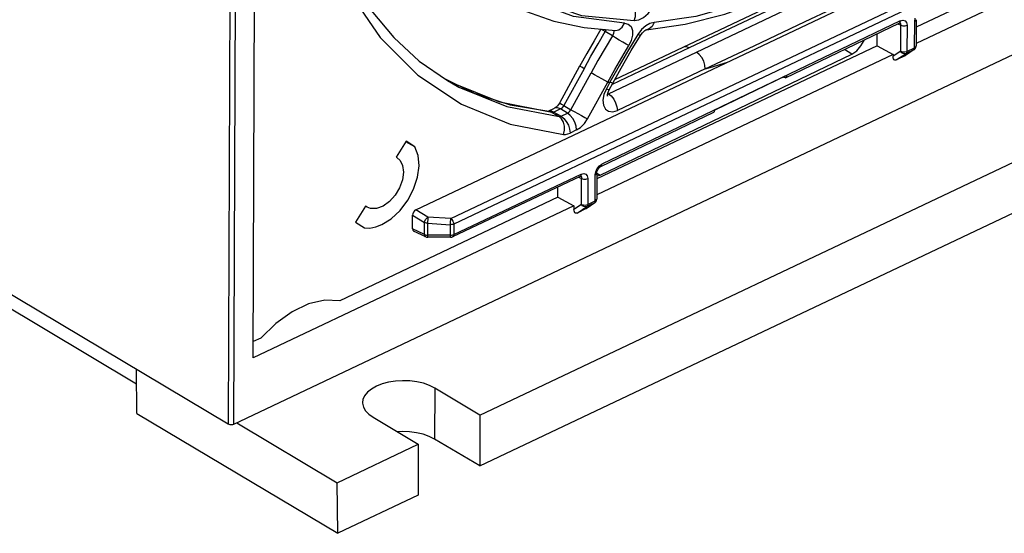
# Model space of a CAD drawing. Extents: x 0 to 594, y 0 to 420.
# Tile 22 of 37: x 530 to 543, y 75 to 82. Entities that reach past the tile are written whole.
import ezdxf

# ---------------------------------------------------------------- set-up
doc = ezdxf.new("R2010")
doc.units = 0
doc.header["$LTSCALE"] = 32.67
doc.layers.get('0').update_dxf_attribs({"linetype": 'CONTINUOUS'})

msp = doc.modelspace()

# ---------------------------------------------------------------- linework, layer by layer
at = {"color": 9, "linetype": 'CONTINUOUS'}
for p, q in [((532.441, 107.465), (532.324, 76.416)), ((532.511, 107.462), (532.395, 76.414)), ((535.285, 79.151), (544.687, 83.611)), ((544.725, 83.538), (535.323, 79.078)), ((541.262, 81.782), (537.295, 79.877)), ((537.876, 81.715), (537.82, 81.666)), ((541.23, 81.743), (541.269, 81.724)), ((541.266, 81.742), (541.269, 81.724)), ((541.267, 81.376), (541.269, 81.724)), ((541.351, 81.723), (541.35, 81.375)), ((541.452, 81.424), (541.454, 81.773)), ((541.454, 81.773), (541.461, 81.815)), ((537.339, 81.638), (537.353, 81.665)), ((537.433, 81.582), (537.339, 81.638)), ((537.448, 81.657), (537.454, 81.642)), ((537.82, 81.666), (537.77, 81.6)), ((537.38, 80.812), (538.55, 81.367)), ((538.456, 81.423), (537.43, 80.936)), ((540.619, 81.34), (540.519, 81.402)), ((541.267, 81.376), (541.166, 81.31)), ((541.209, 81.261), (541.338, 81.346)), ((541.331, 81.32), (541.326, 81.317)), ((541.441, 81.395), (541.338, 81.346)), ((541.35, 81.375), (541.452, 81.424)), ((541.446, 81.399), (541.441, 81.395)), ((541.451, 81.412), (541.452, 81.424)), ((537.057, 81.144), (536.788, 80.656)), ((536.882, 80.6), (537.15, 81.088)), ((538.669, 81.143), (537.5, 80.588)), ((535.3, 80.955), (535.216, 81.003)), ((535.936, 80.698), (535.3, 80.955)), ((537.104, 80.479), (537.372, 80.967)), ((537.401, 80.967), (537.353, 80.879)), ((537.372, 80.967), (537.401, 80.967)), ((537.353, 80.879), (537.321, 80.802)), ((537.37, 80.81), (537.38, 80.812)), ((537.372, 80.817), (537.38, 80.812)), ((536.63, 80.564), (535.936, 80.698)), ((536.788, 80.656), (536.882, 80.6)), ((536.03, 80.642), (536.724, 80.508)), ((536.579, 80.58), (536.586, 80.582)), ((536.63, 80.564), (536.587, 80.578)), ((536.63, 80.564), (536.724, 80.508)), ((536.742, 80.61), (536.657, 80.569)), ((536.657, 80.569), (536.751, 80.514)), ((536.836, 80.554), (536.742, 80.61)), ((536.751, 80.514), (536.836, 80.554)), ((536.955, 80.33), (536.87, 80.289)), ((537.261, 79.853), (537.295, 79.877)), ((535.323, 78.939), (537.017, 79.743)), ((537.017, 79.743), (537.012, 79.722)), ((537.205, 79.387), (537.206, 79.733)), ((537.206, 79.733), (537.213, 79.775)), ((537.213, 79.775), (537.232, 79.817)), ((537.226, 79.757), (537.269, 79.731)), ((537.232, 79.817), (537.261, 79.853)), ((536.985, 79.704), (537.024, 79.686)), ((537.012, 79.722), (537.003, 79.713)), ((537.021, 79.703), (537.024, 79.686)), ((537.022, 79.341), (537.024, 79.686)), ((537.106, 79.684), (537.105, 79.34)), ((537.022, 79.341), (536.921, 79.274)), ((537.193, 79.358), (537.093, 79.311)), ((537.105, 79.34), (537.205, 79.387)), ((537.198, 79.362), (537.193, 79.358)), ((537.203, 79.375), (537.205, 79.387)), ((534.981, 79.171), (534.82, 79.267)), ((536.964, 79.225), (537.093, 79.311)), ((537.083, 79.283), (537.078, 79.28)), ((534.775, 79.195), (534.936, 79.099)), ((534.935, 78.941), (534.936, 79.099)), ((534.975, 79.089), (535.28, 79.07)), ((534.975, 79.089), (534.975, 78.932)), ((535.285, 79.151), (534.981, 79.171)), ((535.323, 79.078), (535.323, 78.939)), ((534.935, 78.941), (534.775, 79.017)), ((535.279, 78.931), (535.28, 79.07)), ((534.96, 78.933), (534.975, 78.932)), ((535.279, 78.931), (534.975, 78.932)), ((534.975, 78.932), (534.976, 78.915)), ((534.976, 78.915), (534.977, 78.905)), ((534.977, 78.905), (534.978, 78.903)), ((535.279, 78.931), (535.295, 78.932)), ((535.295, 78.932), (535.31, 78.935)), ((535.31, 78.935), (535.323, 78.939)), ((535.071, 76.897), (535.069, 76.22))]:
    msp.add_line(p, q, dxfattribs=at)
at = {"color": 7, "linetype": 'CONTINUOUS'}
for p, q in [((532.324, 76.416), (500.891, 95.172)), ((531.107, 76.949), (501.975, 94.331)), ((532.659, 77.3), (532.712, 91.615)), ((551.836, 85.636), (532.395, 76.414)), ((548.544, 85.05), (541.473, 81.696)), ((548.744, 84.93), (541.473, 81.481)), ((535.672, 76.539), (551.236, 83.922)), ((534.82, 79.267), (544.561, 83.888)), ((535.669, 75.862), (551.234, 83.245)), ((537.465, 81), (542.221, 83.256)), ((540.499, 82.392), (538.456, 81.423)), ((538.55, 81.367), (540.593, 82.336)), ((539.735, 81.025), (541.248, 81.752)), ((541.474, 81.797), (541.472, 81.448)), ((537.685, 81.385), (537.807, 81.588)), ((537.888, 81.664), (537.888, 81.664)), ((540.954, 81.449), (540.955, 81.611)), ((540.954, 81.449), (537.226, 79.681)), ((540.954, 81.449), (541.166, 81.335)), ((541.472, 81.442), (541.472, 81.448)), ((541.166, 81.335), (537.225, 79.466)), ((537.269, 79.731), (540.619, 81.34)), ((541.166, 81.335), (541.166, 81.31)), ((541.326, 81.317), (541.209, 81.261)), ((541.331, 81.32), (541.326, 81.317)), ((541.446, 81.399), (541.331, 81.32)), ((536.733, 80.693), (537.001, 81.181)), ((539.749, 81.053), (538.796, 80.595)), ((537.391, 80.864), (537.439, 80.952)), ((539.712, 81.027), (539.704, 81.031)), ((537.38, 80.841), (537.391, 80.864)), ((536.076, 80.664), (536.587, 80.578)), ((536.579, 80.58), (536.665, 80.62)), ((537.281, 79.846), (538.782, 80.567)), ((534.691, 80.183), (534.558, 79.97)), ((534.808, 80.105), (534.686, 80.174)), ((534.808, 80.105), (534.691, 80.183)), ((534.558, 79.97), (534.568, 79.964)), ((537.226, 79.757), (537.225, 79.411)), ((537.003, 79.713), (535.308, 78.909)), ((537.003, 79.713), (537.01, 79.716)), ((537.01, 79.716), (537.012, 79.716)), ((537.226, 79.719), (537.269, 79.731)), ((536.709, 79.436), (536.71, 79.574)), ((536.709, 79.436), (533.808, 78.059)), ((536.709, 79.436), (536.921, 79.322)), ((537.198, 79.362), (537.083, 79.283)), ((537.224, 79.405), (537.225, 79.411)), ((536.921, 79.322), (532.659, 77.3)), ((534.152, 79.318), (534.019, 79.105)), ((534.174, 79.303), (534.152, 79.318)), ((536.921, 79.322), (536.921, 79.274)), ((537.078, 79.28), (536.964, 79.225)), ((537.083, 79.283), (537.078, 79.28)), ((534.019, 79.105), (534.136, 79.027)), ((534.775, 79.017), (534.775, 79.195)), ((534.952, 78.909), (534.791, 78.986)), ((534.952, 78.909), (534.96, 78.906)), ((534.96, 78.906), (534.978, 78.903)), ((535.283, 78.903), (534.978, 78.903)), ((535.283, 78.903), (535.299, 78.906)), ((535.299, 78.906), (535.308, 78.909)), ((532.759, 77.562), (532.659, 77.515)), ((531.111, 76.559), (531.104, 77.144)), ((535.672, 76.539), (535.071, 76.897)), ((531.111, 76.559), (533.781, 74.966)), ((534.252, 76.509), (534.853, 76.15)), ((535.672, 76.539), (535.669, 75.862)), ((532.438, 76.435), (533.773, 75.638)), ((535.669, 75.862), (535.069, 76.22)), ((533.773, 75.638), (534.853, 76.15)), ((534.853, 76.15), (534.85, 75.473)), ((533.781, 74.966), (533.773, 75.638)), ((534.85, 75.473), (533.781, 74.966))]:
    msp.add_line(p, q, dxfattribs=at)
at = {"color": 9, "linetype": 'CONTINUOUS'}
for points in [[(537.595, 81.75), (536.918, 81.84), (536.296, 82.072), (535.767, 82.421), (535.315, 82.898), (534.951, 83.495), (534.689, 84.197), (534.536, 85.01), (534.502, 85.887), (534.592, 86.848), (534.799, 87.817)], [(534.776, 87.615), (534.598, 86.679), (534.531, 85.773), (534.575, 84.959), (534.727, 84.191), (534.984, 83.51), (535.349, 82.916), (535.817, 82.431), (536.372, 82.077), (537.024, 81.854), (537.725, 81.784)], [(539.684, 82.231), (539.107, 81.998), (538.543, 81.841), (537.99, 81.76)], [(533.93, 82.17), (534.344, 81.56), (534.845, 81.057), (535.425, 80.672), (536.074, 80.408), (536.783, 80.272)], [(537.725, 81.783), (537.739, 81.839), (537.739, 81.896), (537.725, 81.952), (537.699, 81.999), (537.661, 82.033)], [(537.725, 81.784), (537.785, 81.795), (537.848, 81.828), (537.907, 81.879), (537.958, 81.943)], [(537.475, 81.654), (537.52, 81.663), (537.563, 81.697), (537.596, 81.75)], [(537.595, 81.75), (537.645, 81.738), (537.681, 81.705), (537.701, 81.654), (537.702, 81.591), (537.685, 81.522), (537.652, 81.454)], [(537.99, 81.76), (537.933, 81.746), (537.876, 81.715)], [(537.99, 81.76), (537.963, 81.708), (537.924, 81.675), (537.888, 81.664)], [(541.262, 81.782), (541.257, 81.76), (541.248, 81.752)], [(541.254, 81.755), (541.257, 81.754), (541.266, 81.742)], [(541.262, 81.782), (541.296, 81.791), (541.325, 81.782), (541.345, 81.759), (541.351, 81.723)], [(541.269, 81.724), (541.295, 81.716), (541.325, 81.716), (541.351, 81.723)], [(541.454, 81.773), (541.47, 81.786), (541.474, 81.797)], [(537.057, 81.144), (537.149, 81.31), (537.243, 81.474), (537.339, 81.638)], [(537.433, 81.582), (537.337, 81.419), (537.242, 81.254), (537.15, 81.088)], [(537.339, 81.638), (537.308, 81.659), (537.296, 81.67)], [(537.77, 81.6), (537.646, 81.396), (537.523, 81.185), (537.401, 80.967)], [(537.454, 81.642), (537.449, 81.613), (537.433, 81.582)], [(537.653, 81.453), (537.615, 81.472), (537.572, 81.496), (537.524, 81.524), (537.476, 81.554), (537.433, 81.582)], [(537.807, 81.588), (537.807, 81.588), (537.795, 81.589), (537.77, 81.6)], [(537.372, 80.968), (537.465, 81.133), (537.558, 81.295), (537.652, 81.454)], [(538.456, 81.423), (538.419, 81.437), (538.387, 81.436), (538.379, 81.433)], [(541.452, 81.424), (541.466, 81.434), (541.472, 81.445), (541.472, 81.448)], [(541.338, 81.346), (541.32, 81.342), (541.3, 81.347), (541.282, 81.358), (541.267, 81.376)], [(541.267, 81.376), (541.293, 81.368), (541.323, 81.368), (541.35, 81.375)], [(541.35, 81.375), (541.349, 81.363), (541.345, 81.353), (541.338, 81.346)], [(541.441, 81.395), (541.447, 81.402), (541.451, 81.412)], [(537.057, 81.144), (537.025, 81.164), (537.006, 81.176), (537.001, 81.181)], [(538.669, 81.143), (538.766, 81.17), (538.864, 81.2), (538.962, 81.232)], [(537.372, 80.967), (537.335, 80.986), (537.291, 81.009), (537.243, 81.035), (537.194, 81.063), (537.15, 81.088)], [(535.24, 80.986), (535.393, 80.9), (536.03, 80.642)], [(537.439, 80.952), (537.438, 80.952), (537.427, 80.955), (537.401, 80.967)], [(537.321, 80.802), (537.307, 80.727), (537.314, 80.66), (537.34, 80.609), (537.383, 80.578), (537.438, 80.57), (537.5, 80.588)], [(537.353, 80.879), (537.379, 80.868), (537.39, 80.864), (537.391, 80.864)], [(537.38, 80.812), (537.417, 80.783), (537.451, 80.741), (537.477, 80.691), (537.494, 80.639), (537.5, 80.588)], [(536.733, 80.693), (536.737, 80.688), (536.756, 80.675), (536.788, 80.656)], [(536.788, 80.656), (536.775, 80.636), (536.76, 80.621), (536.742, 80.61)], [(536.586, 80.582), (536.62, 80.584), (536.657, 80.569)], [(536.657, 80.569), (536.647, 80.565), (536.639, 80.564), (536.63, 80.564)], [(536.742, 80.61), (536.705, 80.624), (536.672, 80.623), (536.665, 80.62)], [(536.836, 80.554), (536.853, 80.565), (536.869, 80.581), (536.882, 80.6)], [(536.955, 80.33), (536.95, 80.381), (536.933, 80.433), (536.906, 80.483), (536.873, 80.524), (536.836, 80.554)], [(536.882, 80.6), (536.924, 80.575), (536.972, 80.548), (537.021, 80.522), (537.067, 80.498), (537.104, 80.479)], [(536.724, 80.508), (536.732, 80.508), (536.741, 80.51), (536.751, 80.514)], [(536.783, 80.272), (536.796, 80.326), (536.796, 80.382), (536.783, 80.434), (536.758, 80.478), (536.724, 80.508)], [(536.751, 80.514), (536.788, 80.484), (536.821, 80.442), (536.848, 80.393), (536.864, 80.34), (536.87, 80.289)], [(536.955, 80.33), (537.011, 80.365), (537.062, 80.417), (537.104, 80.479)], [(536.783, 80.272), (536.811, 80.272), (536.84, 80.278), (536.87, 80.289)], [(537.281, 79.846), (537.29, 79.855), (537.295, 79.877)], [(537.017, 79.743), (537.052, 79.752), (537.08, 79.744), (537.1, 79.72), (537.106, 79.684)], [(537.206, 79.733), (537.223, 79.746), (537.226, 79.757)], [(537.009, 79.717), (537.012, 79.715), (537.021, 79.703)], [(537.024, 79.686), (537.05, 79.678), (537.08, 79.677), (537.106, 79.684)], [(537.093, 79.311), (537.075, 79.307), (537.055, 79.311), (537.037, 79.323), (537.022, 79.341)], [(537.022, 79.341), (537.048, 79.333), (537.078, 79.332), (537.105, 79.34)], [(537.193, 79.358), (537.199, 79.365), (537.203, 79.375)], [(537.205, 79.387), (537.218, 79.397), (537.224, 79.408), (537.225, 79.411)], [(537.105, 79.34), (537.104, 79.327), (537.1, 79.317), (537.093, 79.311)], [(534.936, 79.099), (534.94, 79.119), (534.95, 79.139), (534.964, 79.158), (534.981, 79.171)], [(534.975, 79.089), (534.961, 79.091), (534.947, 79.094), (534.936, 79.099)], [(534.981, 79.171), (534.979, 79.154), (534.978, 79.133), (534.976, 79.111), (534.975, 79.089)], [(535.28, 79.07), (535.281, 79.091), (535.282, 79.114), (535.284, 79.135), (535.285, 79.151)], [(535.323, 79.078), (535.31, 79.073), (535.296, 79.071), (535.28, 79.07)], [(535.285, 79.151), (535.3, 79.138), (535.312, 79.119), (535.321, 79.098), (535.323, 79.078)], [(534.935, 78.941), (534.947, 78.936), (534.96, 78.933)], [(534.952, 78.909), (534.949, 78.911), (534.939, 78.923), (534.935, 78.941)], [(535.283, 78.903), (535.282, 78.905), (535.28, 78.915), (535.279, 78.931)], [(535.323, 78.939), (535.32, 78.922), (535.312, 78.911), (535.308, 78.909)]]:
    msp.add_lwpolyline(points, dxfattribs=at)
at = {"color": 7, "linetype": 'CONTINUOUS'}
for points in [[(533.97, 82.324), (534.227, 81.921), (534.527, 81.559), (534.865, 81.246), (535.24, 80.986)], [(538.669, 81.143), (539.317, 81.448), (539.998, 81.771), (540.713, 82.112)], [(535.928, 82.089), (536.28, 81.91), (536.656, 81.777), (537.056, 81.691), (537.475, 81.654)], [(537.888, 81.664), (538.401, 81.736), (538.928, 81.872), (539.461, 82.071)], [(541.248, 81.752), (541.251, 81.753), (541.255, 81.754)], [(537.281, 81.671), (537.19, 81.515), (537.094, 81.349), (537.001, 81.181)], [(537.807, 81.588), (537.815, 81.6), (537.832, 81.621), (537.85, 81.64), (537.866, 81.653), (537.88, 81.661), (537.888, 81.664), (537.889, 81.665)], [(540.619, 81.34), (540.683, 81.383), (540.739, 81.447), (540.78, 81.522), (540.781, 81.528)], [(541.461, 81.413), (541.465, 81.419), (541.468, 81.425), (541.47, 81.433), (541.472, 81.442)], [(537.439, 80.952), (537.55, 81.152), (537.685, 81.385)], [(538.669, 81.143), (538.664, 81.193), (538.648, 81.244), (538.622, 81.293), (538.588, 81.336), (538.55, 81.367)], [(541.209, 81.261), (541.199, 81.258), (541.189, 81.259), (541.18, 81.265), (541.172, 81.275), (541.168, 81.29), (541.166, 81.31)], [(541.446, 81.399), (541.45, 81.401), (541.454, 81.404), (541.457, 81.408), (541.461, 81.413)], [(539.749, 81.053), (539.744, 81.033), (539.735, 81.025)], [(535.193, 81.018), (535.594, 80.819), (536.076, 80.664)], [(539.735, 81.025), (539.73, 81.023), (539.712, 81.027)], [(537.367, 80.782), (537.367, 80.78), (537.367, 80.781), (537.367, 80.788), (537.368, 80.802), (537.372, 80.82), (537.38, 80.841)], [(536.733, 80.693), (536.718, 80.67), (536.703, 80.65), (536.687, 80.635), (536.674, 80.625), (536.665, 80.62)], [(538.782, 80.567), (538.79, 80.575), (538.796, 80.595)], [(534.366, 79.072), (534.492, 79.15), (534.61, 79.26), (534.712, 79.395), (534.791, 79.545), (534.843, 79.701), (534.863, 79.853), (534.851, 79.99), (534.808, 80.105)], [(534.568, 79.964), (534.611, 79.925), (534.644, 79.857), (534.655, 79.771)], [(534.655, 79.771), (534.641, 79.667), (534.603, 79.561), (534.543, 79.461), (534.468, 79.378), (534.384, 79.318), (534.298, 79.286), (534.218, 79.286), (534.174, 79.303)], [(537.226, 79.757), (537.226, 79.759), (537.228, 79.775)], [(537.228, 79.775), (537.234, 79.793), (537.244, 79.811), (537.256, 79.826), (537.269, 79.839), (537.281, 79.846)], [(537.198, 79.362), (537.202, 79.364), (537.206, 79.368), (537.209, 79.371), (537.213, 79.376)], [(537.213, 79.376), (537.217, 79.382), (537.22, 79.388), (537.223, 79.396), (537.224, 79.405)], [(534.82, 79.267), (534.803, 79.255), (534.789, 79.237), (534.779, 79.216), (534.775, 79.195)], [(536.964, 79.225), (536.954, 79.222), (536.944, 79.224), (536.935, 79.229), (536.928, 79.24), (536.923, 79.255), (536.921, 79.274)], [(534.136, 79.027), (534.209, 79.026), (534.287, 79.041), (534.366, 79.072)], [(534.775, 79.017), (534.778, 78.999), (534.788, 78.988), (534.791, 78.986)], [(533.808, 78.059), (533.608, 78.066), (533.394, 78.016), (533.174, 77.912), (532.96, 77.758), (532.759, 77.562)], [(535.071, 76.897), (535.001, 76.933), (534.921, 76.961), (534.833, 76.981), (534.74, 76.993), (534.644, 76.996), (534.549, 76.99), (534.457, 76.975), (534.371, 76.953), (534.295, 76.922), (534.229, 76.885), (534.177, 76.843), (534.139, 76.796), (534.117, 76.746), (534.112, 76.705)], [(534.112, 76.705), (534.112, 76.695), (534.124, 76.644), (534.151, 76.596), (534.195, 76.55), (534.252, 76.509)], [(532.395, 76.414), (532.382, 76.41), (532.367, 76.408), (532.351, 76.408), (532.337, 76.411), (532.324, 76.416)], [(535.069, 76.22), (534.999, 76.255), (534.919, 76.283), (534.83, 76.304), (534.737, 76.316), (534.641, 76.319), (534.578, 76.315)]]:
    msp.add_lwpolyline(points, dxfattribs=at)

doc.saveas('drawing.dxf')
